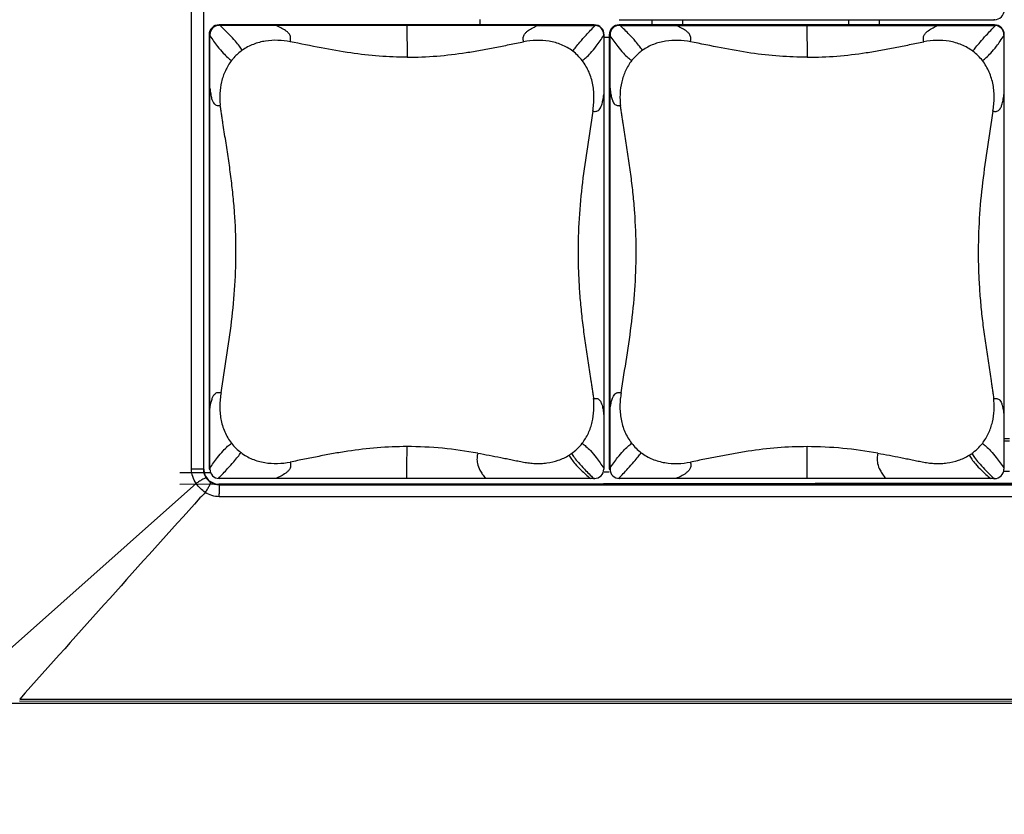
# Model space of a CAD drawing. Header units: inches. Extents: x 0 to 17, y 0 to 11.
# Tile 22 of 29: x 10.959 to 11.58, y 8.034 to 8.534. Entities that reach past the tile are written whole.
import ezdxf

# ---------------------------------------------------------------- set-up
doc = ezdxf.new("R2010")
doc.units = ezdxf.units.IN
doc.header["$LTSCALE"] = 0.935
doc.header["$MEASUREMENT"] = 0
doc.layers.get('0').update_dxf_attribs({"linetype": 'CONTINUOUS'})
doc.styles.add('TEXTSTYLE_2', font='txt', dxfattribs={"width": 0.8})
doc.dimstyles.new('DIMSTYLE_1', dxfattribs={"dimtxt": 0.125, "dimasz": 0.1875, "dimexe": 0.125, "dimexo": 0.0625, "dimgap": 0.0625, "dimtad": 0, "dimtih": 1, "dimtoh": 1, "dimdec": 0, "dimlfac": 2, "dimzin": 4, "dimdsep": 46, "dimtxsty": 'TEXTSTYLE_2', "dimblk": '_FILLED', "dimblk1": '_FILLED', "dimblk2": '_FILLED', "dimcen": 0.09, "dimazin": 1, "dimtfac": 1, "dimtofl": 0, "dimtmove": 0, "dimatfit": 3, "dimldrblk": '_FILLED', "dimfxl": 1, "dimtolj": 1, "dimtzin": 4, "dimarcsym": 0})

# ---------------------------------------------------------------- blocks, each defined once
blk = doc.blocks.new('_FILLED')
at = {"color": 0, "linetype": 'ByBlock'}
blk.add_solid([(0, 0), (-1, 0.1667), (-1, -0.1667)], dxfattribs=at)
blk = doc.blocks.new('*D1')
at = {"color": 2, "linetype": 'Continuous', "transparency": 16777216}
for p, q in [((3.25446, 8.10663), (3.25436, 7.28536)), ((12.74572, 8.10625), (12.74562, 7.28423)), ((3.25438, 7.41036), (7.79018, 7.40982)), ((12.74563, 7.40923), (8.20983, 7.40977))]:
    blk.add_line(p, q, dxfattribs=at)
at = {"color": 2, "linetype": 'Continuous', "transparency": 16777216, "xscale": 0.1875, "yscale": 0.1875, "zscale": 0.1875}
for p, rotation in [((3.25438, 7.41036), 179.9931780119), ((12.74563, 7.40923), 359.9931780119)]:
    blk.add_blockref('_FILLED', p, dxfattribs=dict(at, rotation=rotation))
at = {"color": 2, "linetype": 'Continuous', "transparency": 16777216, "insert": (8.00001, 7.4723), "char_height": 0.125, "width": 0.4419643, "attachment_point": 2, "line_spacing_factor": 0.9, "style": 'TEXTSTYLE_2'}
blk.add_mtext('{\\ftxt;\\W0.0001;\\H0.0001;\\~}{\\ftxt;\\W2.3571428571;\\H0.125; }{\\ftxt;\\W0.0001;\\H0.0001;\\~}', dxfattribs=at)
blk = doc.blocks.new('*D3')
at = {"color": 2, "linetype": 'Continuous', "transparency": 16777216}
for p, q in [((3.41194, 8.0889), (3.41194, 7.67949)), ((12.58825, 8.08856), (12.58825, 7.67949)), ((3.41194, 7.80449), (7.79027, 7.80449)), ((12.58825, 7.80449), (8.20991, 7.80449))]:
    blk.add_line(p, q, dxfattribs=at)
at = {"color": 2, "linetype": 'Continuous', "transparency": 16777216, "xscale": 0.1875, "yscale": 0.1875, "zscale": 0.1875, "rotation": 180}
blk.add_blockref('_FILLED', (3.41194, 7.80449), dxfattribs=at)
at = {"color": 2, "linetype": 'Continuous', "transparency": 16777216, "xscale": 0.1875, "yscale": 0.1875, "zscale": 0.1875}
blk.add_blockref('_FILLED', (12.58825, 7.80449), dxfattribs=at)
at = {"color": 2, "linetype": 'Continuous', "transparency": 16777216, "insert": (8.00009, 7.86699), "char_height": 0.125, "width": 0.4419643, "attachment_point": 2, "line_spacing_factor": 0.9, "style": 'TEXTSTYLE_2'}
blk.add_mtext('{\\ftxt;\\W0.0001;\\H0.0001;\\~}{\\ftxt;\\W2.3571428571;\\H0.125; }{\\ftxt;\\W0.0001;\\H0.0001;\\~}', dxfattribs=at)

msp = doc.modelspace()

# ---------------------------------------------------------------- linework, layer by layer
at = {"color": 7, "linetype": 'Continuous'}
for p, q in [((11.06772, 8.25117), (11.06779, 8.8146)), ((11.07528, 8.8146), (11.07522, 8.25117)), ((11.24957, 8.53124), (11.24956, 8.53449)), ((11.35784, 8.53448), (11.35784, 8.53123)), ((11.37738, 8.53122), (11.37737, 8.53448)), ((11.48171, 8.53446), (11.48172, 8.53121)), ((11.50126, 8.53121), (11.50125, 8.53446)), ((11.33096, 8.52328), (11.32771, 8.52327)), ((11.57983, 8.27052), (11.58309, 8.27053)), ((11.57983, 8.26904), (11.58309, 8.26904)), ((11.06039, 8.2489), (11.07923, 8.24893)), ((11.07522, 8.25117), (11.06772, 8.25117)), ((11.07522, 8.25117), (11.07546, 8.25117)), ((11.32768, 8.2494), (11.33093, 8.2494)), ((11.57983, 8.24987), (11.58309, 8.24987)), ((12.05141, 8.24323), (11.06039, 8.24138)), ((11.06708, 8.23885), (11.07063, 8.24202)), ((12.07781, 8.24158), (11.08493, 8.2417)), ((11.0851, 8.24128), (11.08493, 8.2417)), ((11.0851, 8.24128), (12.07798, 8.24116)), ((11.0851, 8.24128), (11.08514, 8.23547)), ((10.93711, 8.12327), (11.06708, 8.23885)), ((12.07802, 8.23363), (11.08514, 8.23375)), ((8.01745, 8.10392), (12.20541, 8.10342)), ((12.20318, 8.10462), (10.95941, 8.10477)), ((10.95944, 8.1062), (12.20319, 8.10605))]:
    msp.add_line(p, q, dxfattribs=at)
at = {"color": 6, "linetype": 'Continuous'}
for p, q in [((11.32145, 8.53123), (11.08505, 8.53126)), ((11.08505, 8.53126), (11.08519, 8.53092)), ((11.32159, 8.53089), (11.32145, 8.53123)), ((11.33721, 8.53448), (11.57361, 8.53445)), ((11.57361, 8.5312), (11.33721, 8.53123)), ((11.33721, 8.53123), (11.33735, 8.53089)), ((11.57361, 8.53445), (11.57375, 8.5348)), ((11.57375, 8.53086), (11.57361, 8.5312)), ((11.0788, 8.52501), (11.07876, 8.25117)), ((11.07928, 8.52501), (11.0788, 8.52501)), ((11.07928, 8.52501), (11.07928, 8.52434)), ((11.08557, 8.53092), (11.08519, 8.53092)), ((11.08557, 8.53092), (11.28593, 8.53089)), ((11.2033, 8.5309), (11.20352, 8.51082)), ((11.28593, 8.53089), (11.32159, 8.53089)), ((11.3277, 8.52498), (11.3275, 8.52498)), ((11.3275, 8.52498), (11.3275, 8.52448)), ((11.32767, 8.25114), (11.3277, 8.52498)), ((11.33096, 8.52498), (11.33092, 8.25114)), ((11.33144, 8.52498), (11.33096, 8.52498)), ((11.33144, 8.52498), (11.33144, 8.52431)), ((11.33773, 8.53089), (11.33735, 8.53089)), ((11.33773, 8.53089), (11.53809, 8.53086)), ((11.45546, 8.53087), (11.45568, 8.51079)), ((11.53809, 8.53086), (11.57375, 8.53086)), ((11.57986, 8.52495), (11.57966, 8.52495)), ((11.57966, 8.52495), (11.57966, 8.52445)), ((11.57983, 8.25111), (11.57986, 8.52495)), ((11.07925, 8.25167), (11.07928, 8.52434)), ((11.3275, 8.52448), (11.32747, 8.2518)), ((11.33141, 8.25164), (11.33144, 8.52431)), ((11.57966, 8.52445), (11.57963, 8.25177)), ((11.32747, 8.2518), (11.32747, 8.25114)), ((11.57963, 8.25177), (11.57963, 8.25111)), ((11.07876, 8.25117), (11.07925, 8.25117)), ((11.07925, 8.25167), (11.07925, 8.25117)), ((11.32747, 8.25114), (11.32767, 8.25114)), ((11.33092, 8.25114), (11.33141, 8.25114)), ((11.33141, 8.25164), (11.33141, 8.25114)), ((11.57963, 8.25111), (11.57983, 8.25111)), ((11.08516, 8.24526), (11.08502, 8.24491)), ((11.12082, 8.24525), (11.08516, 8.24526)), ((11.32117, 8.24523), (11.12082, 8.24525)), ((11.32156, 8.24523), (11.32117, 8.24523)), ((11.32142, 8.24489), (11.32156, 8.24523)), ((11.33732, 8.24523), (11.33718, 8.24488)), ((11.37298, 8.24522), (11.33732, 8.24523)), ((11.57333, 8.2452), (11.37298, 8.24522)), ((11.57372, 8.2452), (11.57333, 8.2452)), ((11.57358, 8.24486), (11.57372, 8.2452))]:
    msp.add_line(p, q, dxfattribs=at)
for centre, radius, start, end in [((11.57361, 8.54071), 0.00625, 269.99458, 359.9932), ((11.08505, 8.525), 0.00625, 89.99458, 179.9932), ((11.32145, 8.52498), 0.00625, 359.99316, 89.99178), ((11.33721, 8.52497), 0.00625, 89.99458, 179.9932), ((11.57361, 8.52495), 0.00625, 359.99316, 89.99178), ((11.08519, 8.525), 0.00591, 89.99639, 179.99161), ((11.32159, 8.52498), 0.00591, 359.99496, 89.99455), ((11.33735, 8.52497), 0.00591, 89.99639, 179.99161), ((11.57375, 8.52495), 0.00591, 359.99496, 89.99455), ((11.28873, 8.48915), 0.03188, 37.81664, 52.99262), ((11.54089, 8.48912), 0.03188, 37.81664, 52.99262), ((11.11802, 8.28694), 0.03181, 217.80418, 233.0184), ((7.13618, 8.26461), 4.06731, 359.72715, 0.01012), ((11.28882, 8.28686), 0.03173, 305.26703, 322.20849), ((11.37018, 8.28691), 0.03181, 217.80418, 233.0184), ((7.38834, 8.26458), 4.06731, 359.72715, 0.01012), ((11.54098, 8.28683), 0.03173, 305.26703, 322.20849), ((11.28863, 8.28715), 0.03207, 301.89316, 305.24083), ((11.54079, 8.28712), 0.03207, 301.89316, 305.24083), ((11.08516, 8.25117), 0.00591, 179.99514, 269.99461), ((11.32156, 8.25114), 0.00591, 269.99627, 359.99163), ((11.33732, 8.25114), 0.00591, 179.99514, 269.99461), ((11.57372, 8.25111), 0.00591, 269.99627, 359.99163)]:
    msp.add_arc(centre, radius, start, end, dxfattribs=at)
at = {"color": 7, "linetype": 'Continuous'}
for centre, radius, start, end in [((10.28022, 8.23546), 0.80492, 359.87833, 0.00098), ((42.9352, -20.42262), 42.85256, 138.032974, 138.260615)]:
    msp.add_arc(centre, radius, start, end, dxfattribs=at)
at = {"color": 6, "linetype": 'Continuous'}
for points, knots in [([(11.09967, 8.51519), (11.09907, 8.51605), (11.09771, 8.51799), (11.095, 8.52131), (11.0909, 8.52571), (11.08757, 8.52899), (11.08557, 8.53092)], [0, 0, 0, 0, 0.148173, 0.336682, 0.606739, 1, 1, 1, 1]), ([(11.12994, 8.52059), (11.13007, 8.52133), (11.13027, 8.52244), (11.13006, 8.52391), (11.12953, 8.52518), (11.12849, 8.52645), (11.12656, 8.52799), (11.12394, 8.52948), (11.12177, 8.53046), (11.12068, 8.53091)], [0, 0, 0, 0, 0.146976, 0.21858, 0.286735, 0.413508, 0.534206, 0.768771, 1, 1, 1, 1]), ([(11.27696, 8.52057), (11.27683, 8.5213), (11.27663, 8.52241), (11.27684, 8.52387), (11.27734, 8.52513), (11.27835, 8.5264), (11.28021, 8.52795), (11.28275, 8.52944), (11.28487, 8.53043), (11.28593, 8.53089)], [0, 0, 0, 0, 0.148333, 0.220574, 0.289154, 0.416218, 0.536717, 0.770229, 1, 1, 1, 1]), ([(11.30792, 8.51461), (11.30855, 8.51547), (11.31, 8.51741), (11.31278, 8.52079), (11.31687, 8.52536), (11.32016, 8.52883), (11.32212, 8.53086)], [0, 0, 0, 0, 0.148131, 0.336881, 0.607143, 1, 1, 1, 1]), ([(11.35183, 8.51516), (11.35123, 8.51602), (11.34987, 8.51796), (11.34716, 8.52128), (11.34306, 8.52568), (11.33973, 8.52896), (11.33773, 8.53089)], [0, 0, 0, 0, 0.148173, 0.336682, 0.606739, 1, 1, 1, 1]), ([(11.3821, 8.52056), (11.38223, 8.5213), (11.38243, 8.52241), (11.38222, 8.52388), (11.38169, 8.52515), (11.38065, 8.52642), (11.37872, 8.52796), (11.3761, 8.52945), (11.37393, 8.53043), (11.37284, 8.53088)], [0, 0, 0, 0, 0.146976, 0.21858, 0.286735, 0.413508, 0.534206, 0.768771, 1, 1, 1, 1]), ([(11.52912, 8.52054), (11.52899, 8.52127), (11.52879, 8.52238), (11.529, 8.52384), (11.5295, 8.5251), (11.53051, 8.52637), (11.53237, 8.52792), (11.53491, 8.52941), (11.53703, 8.5304), (11.53809, 8.53086)], [0, 0, 0, 0, 0.148333, 0.220574, 0.289154, 0.416218, 0.536717, 0.770229, 1, 1, 1, 1]), ([(11.56008, 8.51458), (11.56071, 8.51544), (11.56217, 8.51738), (11.56494, 8.52076), (11.56903, 8.52533), (11.57232, 8.5288), (11.57428, 8.53083)], [0, 0, 0, 0, 0.148131, 0.336881, 0.607143, 1, 1, 1, 1]), ([(11.07928, 8.52434), (11.08083, 8.52208), (11.08351, 8.51831), (11.08727, 8.51373), (11.09027, 8.51078), (11.0921, 8.50935), (11.09291, 8.50873)], [0, 0, 0, 0, 0.395534, 0.665197, 0.852547, 1, 1, 1, 1]), ([(11.12996, 8.52059), (11.12738, 8.52105), (11.12216, 8.52168), (11.11558, 8.52131), (11.11042, 8.52024), (11.10664, 8.519), (11.10302, 8.51735), (11.10075, 8.51596), (11.09967, 8.51519)], [0, 0, 0, 0, 0.248456, 0.49755, 0.62265, 0.74806, 0.873935, 1, 1, 1, 1]), ([(11.20352, 8.51082), (11.19767, 8.51082), (11.1858, 8.51128), (11.1677, 8.51332), (11.14906, 8.51669), (11.13641, 8.51931), (11.12996, 8.52059)], [0, 0, 0, 0, 0.2359, 0.478861, 0.734568, 1, 1, 1, 1]), ([(11.20352, 8.51082), (11.20976, 8.51082), (11.22222, 8.51133), (11.23766, 8.51317), (11.24986, 8.51521), (11.25892, 8.51694), (11.26644, 8.51846), (11.27245, 8.51967), (11.27546, 8.52028), (11.27696, 8.52057)], [0, 0, 0, 0, 0.252455, 0.503349, 0.627991, 0.752154, 0.8761, 0.938045, 1, 1, 1, 1]), ([(11.30792, 8.51461), (11.30574, 8.51625), (11.30095, 8.51896), (11.29306, 8.52116), (11.28494, 8.52167), (11.27956, 8.52106), (11.27692, 8.52056)], [0, 0, 0, 0, 0.251867, 0.502397, 0.751416, 1, 1, 1, 1]), ([(11.31391, 8.5087), (11.31473, 8.50933), (11.31657, 8.51077), (11.31957, 8.51375), (11.32331, 8.51838), (11.32596, 8.52219), (11.3275, 8.52448)], [0, 0, 0, 0, 0.147482, 0.334785, 0.60439, 1, 1, 1, 1]), ([(11.33144, 8.52431), (11.33299, 8.52205), (11.33567, 8.51828), (11.33943, 8.5137), (11.34243, 8.51075), (11.34426, 8.50932), (11.34507, 8.5087)], [0, 0, 0, 0, 0.395534, 0.665197, 0.852547, 1, 1, 1, 1]), ([(11.38212, 8.52056), (11.37954, 8.52102), (11.37432, 8.52165), (11.36774, 8.52128), (11.36258, 8.52021), (11.3588, 8.51897), (11.35518, 8.51732), (11.35291, 8.51593), (11.35183, 8.51516)], [0, 0, 0, 0, 0.248456, 0.49755, 0.62265, 0.74806, 0.873935, 1, 1, 1, 1]), ([(11.45568, 8.51079), (11.44983, 8.51079), (11.43796, 8.51125), (11.41986, 8.51329), (11.40122, 8.51666), (11.38857, 8.51928), (11.38212, 8.52056)], [0, 0, 0, 0, 0.2359, 0.478861, 0.734568, 1, 1, 1, 1]), ([(11.45568, 8.51079), (11.46192, 8.51079), (11.47438, 8.5113), (11.48982, 8.51314), (11.50202, 8.51518), (11.51108, 8.51691), (11.5186, 8.51843), (11.52461, 8.51964), (11.52762, 8.52025), (11.52912, 8.52054)], [0, 0, 0, 0, 0.252455, 0.503349, 0.627991, 0.752154, 0.8761, 0.938045, 1, 1, 1, 1]), ([(11.56008, 8.51458), (11.5579, 8.51622), (11.55311, 8.51893), (11.54522, 8.52113), (11.5371, 8.52164), (11.53172, 8.52103), (11.52908, 8.52053)], [0, 0, 0, 0, 0.251867, 0.502397, 0.751416, 1, 1, 1, 1]), ([(11.56607, 8.50867), (11.56689, 8.5093), (11.56873, 8.51074), (11.57173, 8.51372), (11.57547, 8.51835), (11.57812, 8.52216), (11.57966, 8.52445)], [0, 0, 0, 0, 0.147482, 0.334785, 0.60439, 1, 1, 1, 1]), ([(11.09967, 8.51519), (11.09777, 8.51383), (11.09538, 8.51175), (11.09339, 8.50935), (11.09291, 8.50873)], [0, 0, 0, 0, 0.749652, 1, 1, 1, 1]), ([(11.35183, 8.51516), (11.34993, 8.5138), (11.34754, 8.51172), (11.34555, 8.50932), (11.34507, 8.5087)], [0, 0, 0, 0, 0.749652, 1, 1, 1, 1]), ([(11.09292, 8.50872), (11.09139, 8.50676), (11.08879, 8.50245), (11.08638, 8.49534), (11.08555, 8.48916), (11.08551, 8.48421), (11.08568, 8.48174), (11.08582, 8.48051)], [0, 0, 0, 0, 0.251114, 0.501489, 0.75093, 0.875534, 1, 1, 1, 1]), ([(11.32055, 8.47682), (11.32076, 8.47819), (11.32116, 8.48095), (11.32138, 8.48512), (11.32124, 8.4893), (11.3205, 8.49483), (11.31849, 8.50159), (11.31563, 8.50649), (11.31391, 8.5087)], [0, 0, 0, 0, 0.12442, 0.248939, 0.373607, 0.498537, 0.748841, 1, 1, 1, 1]), ([(11.34508, 8.50869), (11.34355, 8.50673), (11.34095, 8.50242), (11.33855, 8.49531), (11.33771, 8.48913), (11.33767, 8.48418), (11.33784, 8.48171), (11.33798, 8.48048)], [0, 0, 0, 0, 0.251114, 0.501489, 0.75093, 0.875534, 1, 1, 1, 1]), ([(11.57271, 8.47679), (11.57292, 8.47816), (11.57332, 8.48092), (11.57354, 8.48509), (11.5734, 8.48927), (11.57266, 8.4948), (11.57065, 8.50156), (11.56779, 8.50646), (11.56607, 8.50867)], [0, 0, 0, 0, 0.12442, 0.248939, 0.373607, 0.498537, 0.748841, 1, 1, 1, 1]), ([(11.07928, 8.49128), (11.0794, 8.49003), (11.07968, 8.48784), (11.08028, 8.48499), (11.081, 8.48295), (11.08183, 8.48157), (11.08279, 8.48075), (11.08381, 8.48042), (11.08482, 8.4804), (11.08549, 8.48048), (11.08582, 8.48051)], [0, 0, 0, 0, 0.261594, 0.459399, 0.604772, 0.710434, 0.790931, 0.860839, 0.929692, 1, 1, 1, 1]), ([(11.33144, 8.49125), (11.33156, 8.49), (11.33184, 8.48781), (11.33244, 8.48496), (11.33316, 8.48292), (11.33399, 8.48154), (11.33495, 8.48072), (11.33597, 8.48039), (11.33698, 8.48037), (11.33765, 8.48045), (11.33798, 8.48048)], [0, 0, 0, 0, 0.261594, 0.459399, 0.604772, 0.710434, 0.790931, 0.860839, 0.929692, 1, 1, 1, 1]), ([(11.32055, 8.47682), (11.32089, 8.47677), (11.32157, 8.47667), (11.3226, 8.47665), (11.32365, 8.47694), (11.32465, 8.47771), (11.32553, 8.47906), (11.32632, 8.48107), (11.327, 8.48388), (11.32734, 8.48606), (11.3275, 8.4873)], [0, 0, 0, 0, 0.071813, 0.142017, 0.212873, 0.293654, 0.398929, 0.543411, 0.739957, 1, 1, 1, 1]), ([(11.57271, 8.47679), (11.57305, 8.47674), (11.57373, 8.47664), (11.57476, 8.47662), (11.57581, 8.47691), (11.57681, 8.47768), (11.5777, 8.47903), (11.57848, 8.48104), (11.57916, 8.48385), (11.5795, 8.48603), (11.57966, 8.48727)], [0, 0, 0, 0, 0.071813, 0.142017, 0.212873, 0.293654, 0.398929, 0.543411, 0.739957, 1, 1, 1, 1]), ([(11.08631, 8.29932), (11.08744, 8.30679), (11.08983, 8.32173), (11.09317, 8.34424), (11.09532, 8.36701), (11.09599, 8.38996), (11.09522, 8.40909), (11.09389, 8.4243), (11.09256, 8.43563), (11.09097, 8.44689), (11.08953, 8.45623), (11.08836, 8.4637), (11.08762, 8.46836), (11.08705, 8.4721), (11.08665, 8.4749), (11.08621, 8.4777), (11.08594, 8.47958), (11.08582, 8.48051)], [0, 0, 0, 0, 0.124257, 0.248803, 0.374175, 0.500131, 0.626028, 0.688761, 0.751271, 0.813564, 0.875719, 0.906775, 0.937834, 0.953366, 0.968904, 0.98445, 1, 1, 1, 1]), ([(11.32055, 8.47682), (11.31944, 8.46935), (11.31708, 8.45441), (11.31379, 8.4319), (11.31168, 8.40913), (11.31113, 8.39001), (11.31148, 8.3747), (11.3121, 8.36324), (11.31309, 8.35184), (11.31439, 8.34051), (11.31596, 8.32926), (11.31739, 8.31991), (11.31852, 8.31245), (11.31926, 8.30778), (11.31982, 8.30405), (11.32022, 8.30124), (11.32065, 8.29844), (11.32092, 8.29657), (11.32103, 8.29563)], [0, 0, 0, 0, 0.124233, 0.248767, 0.37415, 0.500129, 0.563148, 0.626064, 0.688802, 0.751311, 0.813598, 0.875742, 0.906792, 0.937844, 0.953374, 0.968909, 0.984452, 1, 1, 1, 1]), ([(11.33847, 8.29929), (11.3396, 8.30676), (11.34199, 8.3217), (11.34533, 8.34421), (11.34748, 8.36698), (11.34815, 8.38993), (11.34738, 8.40906), (11.34605, 8.42427), (11.34472, 8.4356), (11.34313, 8.44686), (11.34169, 8.4562), (11.34053, 8.46367), (11.33978, 8.46833), (11.33921, 8.47207), (11.33881, 8.47487), (11.33837, 8.47767), (11.3381, 8.47955), (11.33798, 8.48048)], [0, 0, 0, 0, 0.124257, 0.248803, 0.374175, 0.500131, 0.626028, 0.688761, 0.751271, 0.813564, 0.875719, 0.906775, 0.937834, 0.953366, 0.968904, 0.98445, 1, 1, 1, 1]), ([(11.57271, 8.47679), (11.5716, 8.46932), (11.56924, 8.45438), (11.56595, 8.43187), (11.56384, 8.4091), (11.56329, 8.38998), (11.56364, 8.37467), (11.56426, 8.36321), (11.56525, 8.35181), (11.56655, 8.34048), (11.56812, 8.32923), (11.56955, 8.31988), (11.57069, 8.31242), (11.57142, 8.30775), (11.57198, 8.30402), (11.57238, 8.30121), (11.57281, 8.29841), (11.57308, 8.29654), (11.57319, 8.2956)], [0, 0, 0, 0, 0.124233, 0.248767, 0.37415, 0.500129, 0.563148, 0.626064, 0.688802, 0.751311, 0.813598, 0.875742, 0.906792, 0.937844, 0.953374, 0.968909, 0.984452, 1, 1, 1, 1]), ([(11.07925, 8.28885), (11.07942, 8.29009), (11.07978, 8.29226), (11.08049, 8.29508), (11.0813, 8.29709), (11.08219, 8.29843), (11.0832, 8.2992), (11.08426, 8.29949), (11.08529, 8.29947), (11.08596, 8.29937), (11.08631, 8.29932)], [0, 0, 0, 0, 0.259747, 0.456239, 0.600854, 0.706367, 0.787365, 0.858285, 0.928385, 1, 1, 1, 1]), ([(11.08631, 8.29932), (11.0861, 8.29795), (11.08569, 8.2952), (11.08546, 8.29103), (11.08559, 8.28685), (11.08632, 8.28131), (11.08832, 8.27455), (11.09117, 8.26966), (11.09289, 8.26744)], [0, 0, 0, 0, 0.124482, 0.248978, 0.373693, 0.49865, 0.748883, 1, 1, 1, 1]), ([(11.31389, 8.26742), (11.31542, 8.26939), (11.31802, 8.2737), (11.32043, 8.2808), (11.32128, 8.28698), (11.32133, 8.29193), (11.32117, 8.2944), (11.32103, 8.29563)], [0, 0, 0, 0, 0.251154, 0.501574, 0.751, 0.875569, 1, 1, 1, 1]), ([(11.32103, 8.29563), (11.32136, 8.29567), (11.32203, 8.29574), (11.32304, 8.29572), (11.32406, 8.29539), (11.32501, 8.29457), (11.32582, 8.29319), (11.32652, 8.29115), (11.3271, 8.2883), (11.32736, 8.28611), (11.32747, 8.28486)], [0, 0, 0, 0, 0.070463, 0.139388, 0.209215, 0.289506, 0.394956, 0.540226, 0.738105, 1, 1, 1, 1]), ([(11.33141, 8.28882), (11.33158, 8.29006), (11.33194, 8.29223), (11.33265, 8.29505), (11.33346, 8.29706), (11.33435, 8.2984), (11.33536, 8.29917), (11.33642, 8.29946), (11.33745, 8.29944), (11.33812, 8.29934), (11.33847, 8.29929)], [0, 0, 0, 0, 0.259747, 0.456239, 0.600854, 0.706367, 0.787365, 0.858285, 0.928385, 1, 1, 1, 1]), ([(11.33847, 8.29929), (11.33826, 8.29792), (11.33785, 8.29517), (11.33762, 8.291), (11.33775, 8.28682), (11.33848, 8.28128), (11.34048, 8.27452), (11.34333, 8.26963), (11.34505, 8.26741)], [0, 0, 0, 0, 0.124482, 0.248978, 0.373693, 0.49865, 0.748883, 1, 1, 1, 1]), ([(11.56605, 8.26739), (11.56758, 8.26936), (11.57018, 8.27367), (11.57259, 8.28077), (11.57344, 8.28695), (11.57349, 8.2919), (11.57333, 8.29437), (11.57319, 8.2956)], [0, 0, 0, 0, 0.251154, 0.501574, 0.751, 0.875569, 1, 1, 1, 1]), ([(11.57319, 8.2956), (11.57352, 8.29564), (11.57419, 8.29571), (11.5752, 8.29569), (11.57622, 8.29536), (11.57717, 8.29454), (11.57798, 8.29316), (11.57868, 8.29112), (11.57926, 8.28827), (11.57952, 8.28608), (11.57963, 8.28483)], [0, 0, 0, 0, 0.070463, 0.139388, 0.209215, 0.289506, 0.394956, 0.540226, 0.738105, 1, 1, 1, 1]), ([(11.07925, 8.25167), (11.08079, 8.25396), (11.08346, 8.25777), (11.08722, 8.2624), (11.09023, 8.26537), (11.09207, 8.26681), (11.09289, 8.26744)], [0, 0, 0, 0, 0.395678, 0.665304, 0.852578, 1, 1, 1, 1]), ([(11.20349, 8.26533), (11.19724, 8.26533), (11.18477, 8.26482), (11.1693, 8.26298), (11.15708, 8.26093), (11.148, 8.2592), (11.14046, 8.25769), (11.13443, 8.25648), (11.13142, 8.25586), (11.12991, 8.25558)], [0, 0, 0, 0, 0.252124, 0.502973, 0.627671, 0.751934, 0.875987, 0.937981, 1, 1, 1, 1]), ([(11.24803, 8.2612), (11.24071, 8.26249), (11.22592, 8.26458), (11.21098, 8.26533), (11.20349, 8.26533)], [0, 0, 0, 0, 0.497883, 1, 1, 1, 1]), ([(11.31389, 8.26742), (11.3147, 8.26679), (11.31653, 8.26536), (11.31952, 8.26241), (11.32326, 8.25783), (11.32592, 8.25407), (11.32747, 8.2518)], [0, 0, 0, 0, 0.147516, 0.334898, 0.60454, 1, 1, 1, 1]), ([(11.33141, 8.25164), (11.33295, 8.25393), (11.33562, 8.25774), (11.33938, 8.26237), (11.34239, 8.26534), (11.34423, 8.26678), (11.34505, 8.26741)], [0, 0, 0, 0, 0.395678, 0.665304, 0.852578, 1, 1, 1, 1]), ([(11.45565, 8.2653), (11.4494, 8.2653), (11.43693, 8.26479), (11.42147, 8.26295), (11.40924, 8.2609), (11.40016, 8.25917), (11.39262, 8.25766), (11.38659, 8.25645), (11.38358, 8.25583), (11.38207, 8.25555)], [0, 0, 0, 0, 0.252124, 0.502973, 0.627671, 0.751934, 0.875987, 0.937981, 1, 1, 1, 1]), ([(11.50019, 8.26117), (11.49287, 8.26246), (11.47808, 8.26455), (11.46314, 8.2653), (11.45565, 8.2653)], [0, 0, 0, 0, 0.497883, 1, 1, 1, 1]), ([(11.56605, 8.26739), (11.56686, 8.26676), (11.56869, 8.26533), (11.57168, 8.26238), (11.57542, 8.2578), (11.57808, 8.25404), (11.57963, 8.25177)], [0, 0, 0, 0, 0.147516, 0.334898, 0.60454, 1, 1, 1, 1]), ([(11.08463, 8.24528), (11.0866, 8.24732), (11.0899, 8.25078), (11.09401, 8.25535), (11.09679, 8.25873), (11.09825, 8.26067), (11.09889, 8.26153)], [0, 0, 0, 0, 0.39303, 0.663309, 0.851982, 1, 1, 1, 1]), ([(11.09889, 8.26153), (11.10107, 8.25989), (11.10586, 8.25718), (11.11377, 8.25498), (11.12191, 8.25447), (11.1273, 8.25508), (11.12995, 8.25559)], [0, 0, 0, 0, 0.251658, 0.502089, 0.751224, 1, 1, 1, 1]), ([(11.24803, 8.2612), (11.24785, 8.26017), (11.24759, 8.25859), (11.24758, 8.25638), (11.24795, 8.25375), (11.24912, 8.25088), (11.25102, 8.24782), (11.25229, 8.24613), (11.25302, 8.24524)], [0, 0, 0, 0, 0.180069, 0.275683, 0.379926, 0.636026, 0.801332, 1, 1, 1, 1]), ([(11.24803, 8.2612), (11.25045, 8.26078), (11.25529, 8.25988), (11.26131, 8.2587), (11.26613, 8.25773), (11.26973, 8.257), (11.27274, 8.2564), (11.27514, 8.25591), (11.27755, 8.25543), (11.28058, 8.25495), (11.28426, 8.25466), (11.28795, 8.25466), (11.29287, 8.25509), (11.29894, 8.25648), (11.30347, 8.25861), (11.30557, 8.25992)], [0, 0, 0, 0, 0.124984, 0.249681, 0.311942, 0.374224, 0.436523, 0.467654, 0.498809, 0.561136, 0.623506, 0.68591, 0.748442, 0.873897, 1, 1, 1, 1]), ([(11.30557, 8.25992), (11.30609, 8.25907), (11.30727, 8.25716), (11.30979, 8.25397), (11.31379, 8.2499), (11.31711, 8.24695), (11.31912, 8.24523)], [0, 0, 0, 0, 0.148182, 0.335954, 0.605458, 1, 1, 1, 1]), ([(11.30714, 8.26096), (11.30773, 8.2601), (11.30909, 8.25816), (11.31179, 8.25484), (11.31587, 8.25044), (11.31919, 8.24715), (11.32117, 8.24523)], [0, 0, 0, 0, 0.148307, 0.336908, 0.606945, 1, 1, 1, 1]), ([(11.33679, 8.24525), (11.33876, 8.24729), (11.34206, 8.25075), (11.34617, 8.25532), (11.34895, 8.2587), (11.35041, 8.26064), (11.35105, 8.2615)], [0, 0, 0, 0, 0.39303, 0.663309, 0.851982, 1, 1, 1, 1]), ([(11.35105, 8.2615), (11.35323, 8.25986), (11.35802, 8.25715), (11.36593, 8.25495), (11.37407, 8.25444), (11.37946, 8.25505), (11.38211, 8.25556)], [0, 0, 0, 0, 0.251658, 0.502089, 0.751224, 1, 1, 1, 1]), ([(11.50019, 8.26117), (11.50001, 8.26014), (11.49975, 8.25856), (11.49974, 8.25635), (11.50012, 8.25372), (11.50128, 8.25085), (11.50318, 8.24779), (11.50445, 8.2461), (11.50518, 8.24521)], [0, 0, 0, 0, 0.180069, 0.275683, 0.379926, 0.636026, 0.801332, 1, 1, 1, 1]), ([(11.50019, 8.26117), (11.50261, 8.26075), (11.50745, 8.25985), (11.51347, 8.25867), (11.51829, 8.2577), (11.52189, 8.25697), (11.5249, 8.25637), (11.5273, 8.25588), (11.52971, 8.2554), (11.53274, 8.25492), (11.53642, 8.25463), (11.54011, 8.25463), (11.54503, 8.25506), (11.5511, 8.25645), (11.55563, 8.25858), (11.55773, 8.25989)], [0, 0, 0, 0, 0.124984, 0.249681, 0.311942, 0.374224, 0.436523, 0.467654, 0.498809, 0.561136, 0.623506, 0.68591, 0.748442, 0.873897, 1, 1, 1, 1]), ([(11.55773, 8.25989), (11.55825, 8.25904), (11.55943, 8.25713), (11.56195, 8.25394), (11.56595, 8.24987), (11.56927, 8.24692), (11.57128, 8.2452)], [0, 0, 0, 0, 0.148182, 0.335954, 0.605458, 1, 1, 1, 1]), ([(11.5593, 8.26093), (11.55989, 8.26007), (11.56125, 8.25813), (11.56395, 8.25481), (11.56803, 8.25041), (11.57135, 8.24712), (11.57333, 8.2452)], [0, 0, 0, 0, 0.148307, 0.336908, 0.606945, 1, 1, 1, 1]), ([(11.12991, 8.25558), (11.13004, 8.25484), (11.13024, 8.25373), (11.13003, 8.25228), (11.12952, 8.25101), (11.1285, 8.24975), (11.12661, 8.24819), (11.12403, 8.2467), (11.12189, 8.24571), (11.12082, 8.24525)], [0, 0, 0, 0, 0.147395, 0.219216, 0.287511, 0.414417, 0.535078, 0.769302, 1, 1, 1, 1]), ([(11.38207, 8.25555), (11.3822, 8.25481), (11.3824, 8.2537), (11.38219, 8.25225), (11.38168, 8.25098), (11.38066, 8.24972), (11.37877, 8.24816), (11.37619, 8.24667), (11.37405, 8.24568), (11.37298, 8.24522)], [0, 0, 0, 0, 0.147395, 0.219216, 0.287511, 0.414417, 0.535078, 0.769302, 1, 1, 1, 1])]:
    msp.add_open_spline(points, degree=3, knots=knots, dxfattribs=at)
at = {"color": 7, "linetype": 'Continuous'}
for points in [[(11.07063, 8.24202), (11.06878, 8.24464), (11.06772, 8.24797), (11.06772, 8.25117)], [(11.07522, 8.25117), (11.07521, 8.24917), (11.07588, 8.24708), (11.07703, 8.24544)], [(11.07703, 8.24544), (11.07772, 8.24446), (11.07861, 8.2436), (11.07961, 8.24294)], [(11.07961, 8.24294), (11.0812, 8.24188), (11.08319, 8.24128), (11.0851, 8.24128)], [(11.07636, 8.2364), (11.07539, 8.23515), (11.07422, 8.23407), (11.07304, 8.23301)], [(11.08514, 8.23375), (11.08208, 8.23375), (11.07891, 8.23471), (11.07636, 8.2364)]]:
    msp.add_open_spline(points, degree=3, dxfattribs=at)
for points, knots in [([(11.07703, 8.24544), (11.07688, 8.24563), (11.07588, 8.24528), (11.07462, 8.24469), (11.07265, 8.24349), (11.07132, 8.24255), (11.07063, 8.24202)], [0, 0, 0, 0, 0.098586, 0.325314, 0.645717, 1, 1, 1, 1]), ([(11.07546, 8.25117), (11.07546, 8.24875), (11.07748, 8.24372), (11.08252, 8.2417), (11.08493, 8.2417)], [0, 0, 0, 0, 0.500004, 1, 1, 1, 1]), ([(11.07636, 8.2364), (11.07524, 8.23714), (11.07323, 8.23894), (11.07139, 8.24092), (11.07063, 8.24202)], [0, 0, 0, 0, 0.499263, 1, 1, 1, 1]), ([(11.07636, 8.2364), (11.0769, 8.23714), (11.0778, 8.2385), (11.07893, 8.24049), (11.07946, 8.24174), (11.07982, 8.24277), (11.07961, 8.24294)], [0, 0, 0, 0, 0.370784, 0.670558, 0.890939, 1, 1, 1, 1])]:
    msp.add_open_spline(points, degree=3, knots=knots, dxfattribs=at)

# ---------------------------------------------------------------- dimensions: what is measured, and where the dimension line sits
at = {"color": 2, "linetype": 'Continuous'}
dim = msp.add_linear_dim(base=(12.74563, 7.40923), p1=(3.25447, 8.16913), p2=(12.74573, 8.16875), angle=359.99318, text='{\\ftxt;\\W0.0001;\\H0.0001;\\~}{\\ftxt;\\W2.3571428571;\\H0.125; }{\\ftxt;\\W0.0001;\\H0.0001;\\~}', dimstyle='DIMSTYLE_1', dxfattribs=at)
dim.commit()
dim.dimension.update_dxf_attribs({"geometry": '*D1', "text_midpoint": (7.98215, 7.4098), "dimtype": 160})
dim = msp.add_linear_dim(base=(12.58825, 7.80449), p1=(3.41194, 8.1514), p2=(12.58825, 8.15106), text='{\\ftxt;\\W0.0001;\\H0.0001;\\~}{\\ftxt;\\W2.3571428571;\\H0.125; }{\\ftxt;\\W0.0001;\\H0.0001;\\~}', dimstyle='DIMSTYLE_1', dxfattribs=at)
dim.commit()
dim.dimension.update_dxf_attribs({"geometry": '*D3', "text_midpoint": (7.98224, 7.80449), "dimtype": 160})

doc.saveas('drawing.dxf')
